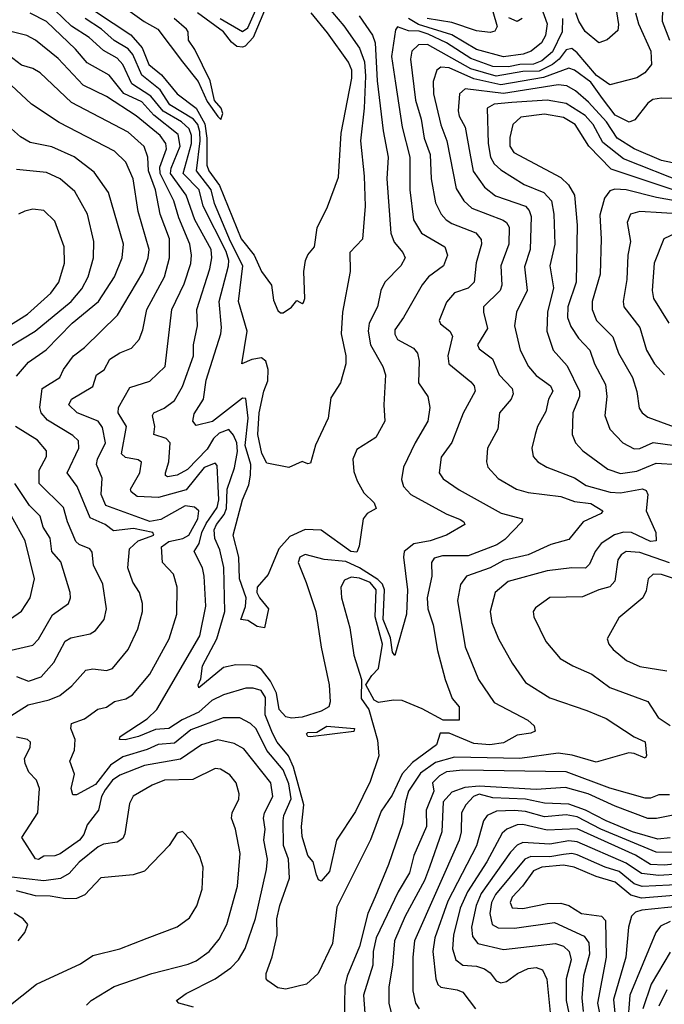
# Model space of a CAD drawing. Extents: x 1308313 to 1441400, y 959662 to 1036319.
# Tile 151 of 256: x 1322506 to 1324875, y 1002101 to 1005720. Entities that reach past the tile are written whole.
import ezdxf

# ---------------------------------------------------------------- set-up
doc = ezdxf.new("R2010")
doc.units = 0

msp = doc.modelspace()

# ---------------------------------------------------------------- linework, layer by layer
at = {"layer": '0CON10XD'}
for points in [[(1324880.3, 1006075), (1324873, 1006045), (1324880.6, 1005935), (1324871, 1005845), (1324867.8, 1005715), (1324894.6, 1005644.6)], [(1323753.8, 1005733.8), (1323802.7, 1005662.7), (1323812.8, 1005635), (1323820.8, 1005495), (1323841.9, 1005311.9), (1323860.3, 1005215), (1323856, 1005135), (1323870.7, 1004935), (1323882.1, 1004902.1), (1323914.5, 1004865), (1323922.9, 1004845), (1323907.5, 1004815), (1323847.9, 1004755), (1323834.1, 1004725), (1323821.6, 1004665), (1323791, 1004605), (1323786.6, 1004575), (1323796.2, 1004525), (1323840.7, 1004445), (1323851.1, 1004415), (1323844.6, 1004305), (1323848.8, 1004245), (1323815.3, 1004184.7), (1323745, 1004140), (1323730.6, 1004105), (1323735, 1004060), (1323746.1, 1004025), (1323771.7, 1003981.7), (1323809.5, 1003945), (1323817, 1003923), (1323784, 1003905), (1323769.2, 1003885), (1323754.2, 1003785), (1323745, 1003762.9), (1323723.8, 1003765), (1323615, 1003844.2), (1323555, 1003845.9), (1323499, 1003821), (1323458.5, 1003775), (1323419.5, 1003680.5), (1323378.9, 1003635), (1323378.2, 1003615), (1323388.2, 1003595), (1323421.4, 1003555), (1323405.6, 1003484.4), (1323379.4, 1003489.4), (1323345, 1003512.5), (1323318.8, 1003515), (1323336.2, 1003563.8), (1323338.8, 1003595), (1323314, 1003665), (1323312.3, 1003745), (1323291.3, 1003825), (1323324.9, 1003955.1), (1323349.1, 1004010.9), (1323355, 1004046), (1323355.6, 1004085), (1323335.3, 1004155), (1323346.6, 1004255), (1323337.7, 1004327.7), (1323325, 1004329.5), (1323215, 1004243.5), (1323155, 1004228.9), (1323142.8, 1004245), (1323148, 1004272), (1323182.1, 1004325), (1323192.2, 1004395), (1323246, 1004565), (1323248.4, 1004588.4), (1323239.7, 1004685), (1323274.2, 1004815), (1323274.5, 1004835.5), (1323265, 1004868.7), (1323180.8, 1005035), (1323166.3, 1005095), (1323107.2, 1005155), (1323137.8, 1005265), (1323138, 1005295), (1323128.8, 1005318.8), (1323101.5, 1005345), (1323034.1, 1005384.1), (1322988.6, 1005438.6), (1322918.8, 1005485), (1322885.3, 1005555.3), (1322865, 1005578.9), (1322815, 1005607.4), (1322762, 1005655), (1322696.4, 1005696.4), (1322604.7, 1005785)], [(1322851.9, 1005795), (1322963.8, 1005713.8), (1323014.6, 1005685), (1323104.7, 1005564.7), (1323162.6, 1005492.6), (1323195, 1005420), (1323235, 1005364), (1323246.2, 1005353.8), (1323252.9, 1005375), (1323246.7, 1005395), (1323222.8, 1005422.8), (1323206.6, 1005495), (1323150.7, 1005610.7), (1323126.7, 1005645), (1323125.8, 1005675), (1323119.2, 1005685), (1323074.5, 1005725)], [(1324405.7, 1005815), (1324445.2, 1005705), (1324438.5, 1005661.5), (1324424.7, 1005635), (1324386.1, 1005605), (1324356.3, 1005593.7), (1324285, 1005583.1), (1324185, 1005611.2), (1324094.1, 1005664.1), (1323972.5, 1005702.5), (1323935, 1005725.1)], [(1324769.3, 1005745), (1324780.4, 1005705), (1324826.4, 1005605), (1324828.9, 1005555), (1324803.3, 1005525), (1324775, 1005506.7), (1324675, 1005481.3), (1324626.1, 1005515), (1324555, 1005598.8), (1324535, 1005614), (1324515, 1005609.8), (1324489.6, 1005575), (1324464.8, 1005555), (1324415, 1005531.5), (1324355, 1005530.1), (1324257.2, 1005512.7), (1324165, 1005540.1), (1324005, 1005628.4), (1323972.1, 1005627.9), (1323948.1, 1005605), (1323942.4, 1005575), (1323960.7, 1005425), (1323982.1, 1005355), (1323992.6, 1005285), (1324014.9, 1005224.9), (1324018.5, 1005135), (1324035, 1005047.1), (1324055.2, 1005005.2), (1324074.2, 1004984.2), (1324095, 1004970.7), (1324183.1, 1004936.9), (1324202.7, 1004912.7), (1324203.4, 1004895), (1324184, 1004826), (1324177.2, 1004755), (1324155, 1004733.8), (1324105, 1004715.9), (1324075, 1004682.2), (1324048.5, 1004615), (1324052.7, 1004602.7), (1324087.3, 1004575), (1324097.1, 1004557.1), (1324079.8, 1004485), (1324083.9, 1004455), (1324165, 1004389.6), (1324176.1, 1004375), (1324180.8, 1004355), (1324136.3, 1004273.7), (1324094.3, 1004165.7), (1324055, 1004112.5), (1324048.2, 1004055), (1324062.8, 1004032.8), (1324121.6, 1003991.6), (1324276, 1003906), (1324353.8, 1003885), (1324351.4, 1003875), (1324289.9, 1003810.1), (1324260.2, 1003789.8), (1324155, 1003750.2), (1324060.9, 1003749.1), (1324029.4, 1003740.6), (1324020.3, 1003725), (1324020.5, 1003675), (1324004, 1003595), (1324007, 1003555), (1324026.4, 1003496.4), (1324042.2, 1003402.2), (1324070, 1003295), (1324095.5, 1003225), (1324121.8, 1003195), (1324121.2, 1003145), (1324062.9, 1003145), (1323985, 1003187.7), (1323912.2, 1003217.8), (1323880.3, 1003219.7), (1323825, 1003210), (1323809.5, 1003219.5), (1323778.8, 1003275), (1323800.3, 1003309.7), (1323825.7, 1003335), (1323839.5, 1003425), (1323813.2, 1003525), (1323816.3, 1003625), (1323795, 1003651.4), (1323755, 1003667.8), (1323725, 1003670.9), (1323700.3, 1003659.7), (1323687.2, 1003635), (1323689, 1003595), (1323720.3, 1003485), (1323734.2, 1003384.2), (1323763.1, 1003295), (1323761.6, 1003225), (1323790, 1003185), (1323821.5, 1003071.5), (1323826.7, 1003015), (1323795, 1002920), (1323740.3, 1002809.7), (1323670.5, 1002705), (1323645, 1002588.8), (1323615, 1002554), (1323605, 1002558.8), (1323596.9, 1002576.9), (1323585.3, 1002625), (1323565, 1002648.1), (1323545, 1002718), (1323541.9, 1002755), (1323550.7, 1002835), (1323513, 1002973), (1323494.2, 1003014.2), (1323453.2, 1003065), (1323435, 1003098.4), (1323408.7, 1003165), (1323409.5, 1003229.5), (1323394.5, 1003254.5), (1323365, 1003263.8), (1323337.4, 1003262.6), (1323255, 1003238.7), (1323212.2, 1003217.8), (1323164.7, 1003175), (1323103.1, 1003146.9), (1323055, 1003115.2), (1323005, 1003110.7), (1322942.5, 1003085), (1322893.8, 1003073.8), (1322872.9, 1003075), (1322875.7, 1003085), (1322975, 1003150), (1323010, 1003185), (1323168, 1003455), (1323190.9, 1003565), (1323184.8, 1003675), (1323178, 1003705), (1323147.1, 1003765), (1323165.6, 1003794.4), (1323175.9, 1003835), (1323192.1, 1003867.9), (1323232.2, 1003927.8), (1323237.9, 1003955), (1323235.7, 1004005.7), (1323231.8, 1004081.8), (1323225, 1004090.8), (1323185, 1004074.5), (1323118.3, 1003991.7), (1323016.6, 1003963.4), (1322937.9, 1003967.9), (1322915.9, 1003985), (1322913.5, 1003995), (1322947.8, 1004055), (1322954, 1004094), (1322941.9, 1004101.9), (1322895, 1004110.5), (1322880.6, 1004125), (1322898.4, 1004225), (1322868.6, 1004275), (1322869.2, 1004295), (1322911.3, 1004368.7), (1322985, 1004391.5), (1323041.2, 1004445), (1323065.7, 1004655), (1323110.8, 1004749.2), (1323135.8, 1004824.2), (1323138.3, 1004855), (1323132.2, 1004895), (1323091.3, 1004991.3), (1323073.1, 1005055), (1323022.3, 1005155), (1323021.6, 1005178.4), (1323045.5, 1005245.5), (1323043, 1005265), (1323022.7, 1005295), (1322935, 1005367), (1322825, 1005437.3), (1322739.9, 1005479.9), (1322647.3, 1005577.3), (1322565, 1005645.4), (1322532.1, 1005662.1), (1322445, 1005683.9)], [(1324500.9, 1005725), (1324499.9, 1005675), (1324465, 1005602.6), (1324425, 1005569.2), (1324395, 1005556.8), (1324345, 1005556), (1324303, 1005547), (1324245, 1005548.2), (1324165, 1005577.2), (1324074.5, 1005635), (1324007.5, 1005667.5), (1323975, 1005678.1), (1323935, 1005679.6), (1323895, 1005694.3), (1323887.2, 1005682.8), (1323872.3, 1005585), (1323887.2, 1005487.2), (1323912.3, 1005325), (1323940.6, 1005215), (1323940.2, 1005095), (1323953.8, 1004985), (1323983.2, 1004935), (1324068.5, 1004885), (1324078.5, 1004855), (1324064.5, 1004815), (1324008.8, 1004775), (1323985, 1004745.5), (1323917.3, 1004625), (1323885, 1004580), (1323885, 1004563.8), (1323894.8, 1004544.8), (1323953.3, 1004513.3), (1323968.5, 1004495), (1323974.7, 1004465), (1323971.9, 1004385), (1324006.9, 1004335), (1324013.3, 1004295), (1324006.5, 1004245), (1323959.7, 1004165), (1323916.9, 1004075), (1323909.6, 1004029.6), (1323916.4, 1004005), (1323943.6, 1003975), (1324073.5, 1003903.5), (1324125, 1003883.6), (1324139.2, 1003875), (1324142, 1003865), (1324075, 1003826), (1324014.8, 1003805.2), (1323955, 1003793.5), (1323920, 1003765), (1323916.4, 1003745), (1323931.7, 1003625), (1323928.4, 1003535), (1323885, 1003383.8), (1323876.2, 1003395), (1323868.6, 1003448.6), (1323842.7, 1003515), (1323847.1, 1003625), (1323839.4, 1003645), (1323822.7, 1003662.7), (1323755, 1003705.9), (1323705, 1003728.6), (1323625, 1003736.7), (1323555, 1003754.6), (1323535.6, 1003745), (1323530, 1003725), (1323558.9, 1003651.1), (1323594.7, 1003544.7), (1323613.8, 1003413.8), (1323643.2, 1003275), (1323647.2, 1003212.8), (1323642.9, 1003195), (1323615, 1003178.1), (1323545, 1003157.1), (1323505, 1003153.4), (1323485, 1003157.7), (1323460.4, 1003185), (1323450.2, 1003245), (1323428.6, 1003288.6), (1323395, 1003331.7), (1323375, 1003344.2), (1323355, 1003347.7), (1323300.6, 1003349.4), (1323255, 1003339.7), (1323164.6, 1003264.6), (1323162.2, 1003275), (1323172.7, 1003297.3), (1323178.5, 1003345), (1323230.7, 1003445), (1323260.1, 1003545), (1323256.7, 1003706.7), (1323241.5, 1003771.5), (1323223.3, 1003813.3), (1323221.4, 1003845), (1323229.7, 1003865), (1323258.5, 1003901.5), (1323266.4, 1003923.6), (1323268.5, 1003995), (1323296.5, 1004073.5), (1323306.4, 1004133.6), (1323304.4, 1004164.4), (1323292.6, 1004192.6), (1323275, 1004214.3), (1323239.4, 1004200.6), (1323218.8, 1004181.2), (1323195, 1004141.3), (1323122.8, 1004067.2), (1323085, 1004046.3), (1323050, 1004040), (1323042, 1004045), (1323042.1, 1004055), (1323054.3, 1004095), (1323059.4, 1004165), (1323045, 1004180.9), (1322999.4, 1004195), (1323002.9, 1004225), (1322994.7, 1004265), (1322999.4, 1004275), (1323038, 1004292), (1323075, 1004320.9), (1323105, 1004371.9), (1323145.2, 1004485), (1323145.2, 1004525), (1323160.2, 1004595), (1323157.8, 1004655), (1323205, 1004804.4), (1323212.8, 1004845), (1323210.3, 1004875), (1323150.4, 1004985), (1323118.7, 1005075), (1323061.2, 1005155), (1323062.6, 1005175), (1323096.4, 1005255), (1323088.3, 1005298.3), (1322999.1, 1005369.2), (1322955, 1005418.1), (1322889.5, 1005449.5), (1322835, 1005516.2), (1322755, 1005561.8), (1322711.8, 1005611.8), (1322605, 1005714), (1322545, 1005744)], [(1323635, 1005770.6), (1323697.7, 1005697.7), (1323754.8, 1005615), (1323773.3, 1005565), (1323777.1, 1005512.9), (1323772, 1005395), (1323759, 1005275), (1323772.5, 1005145), (1323775.7, 1005034.3), (1323766.7, 1004913.3), (1323720, 1004865), (1323720.4, 1004795), (1323693.1, 1004645), (1323687.9, 1004565), (1323705.3, 1004485), (1323705.3, 1004454.7), (1323685.5, 1004385), (1323649.7, 1004330.3), (1323640.6, 1004255), (1323593.8, 1004156.2), (1323575, 1004090), (1323565, 1004087.5), (1323545, 1004096), (1323495, 1004074), (1323415, 1004090), (1323396.2, 1004126.2), (1323382.2, 1004195), (1323386.9, 1004275), (1323403.5, 1004355), (1323417.8, 1004392.2), (1323420, 1004435), (1323411.1, 1004465), (1323395, 1004477.2), (1323359.1, 1004470.9), (1323322.9, 1004455), (1323342.8, 1004575), (1323310.3, 1004685), (1323326.7, 1004815), (1323281.2, 1004905), (1323221.9, 1005045), (1323209.6, 1005095), (1323155.7, 1005165), (1323169.6, 1005275), (1323168.4, 1005308.4), (1323160.6, 1005335), (1323145, 1005354.9), (1323057.8, 1005407.8), (1323022.6, 1005462.6), (1322955.8, 1005515.8), (1322921.8, 1005591.8), (1322905, 1005613.6), (1322853.6, 1005643.6), (1322807.2, 1005685), (1322747.3, 1005725)], [(1322785, 1005749.7), (1322915.1, 1005665.1), (1322956.8, 1005616.8), (1322980.9, 1005555), (1323027.2, 1005517.2), (1323085, 1005448), (1323155, 1005395.6), (1323187.1, 1005337.1), (1323194.4, 1005285), (1323193.6, 1005185), (1323201.4, 1005165), (1323241, 1005110.9), (1323320.3, 1004915), (1323368, 1004855), (1323394.8, 1004794.8), (1323431.8, 1004745), (1323438.9, 1004688.9), (1323455, 1004651.2), (1323465, 1004642.5), (1323475, 1004642.5), (1323505.9, 1004664.1), (1323525, 1004687.5), (1323545, 1004676.7), (1323549.5, 1004680.5), (1323554.2, 1004695.8), (1323550.4, 1004795), (1323556.5, 1004835), (1323565, 1004855.8), (1323589.4, 1004885), (1323599.4, 1004955), (1323637.1, 1005032.9), (1323678.5, 1005141.5), (1323687.3, 1005302.7), (1323726.9, 1005505), (1323726.6, 1005535), (1323715, 1005564.5), (1323638, 1005672), (1323577.3, 1005745)], [(1323406.4, 1005753.6), (1323365, 1005654.8), (1323335, 1005622.8), (1323325, 1005618.6), (1323305, 1005622.2), (1323285, 1005637.5), (1323255.5, 1005675), (1323160.3, 1005745)], [(1323243, 1005725), (1323325, 1005676.2), (1323345, 1005690.6), (1323373.9, 1005756.1)], [(1324245, 1005750), (1324260.6, 1005695), (1324252.5, 1005677.5), (1324235, 1005673.2), (1324185, 1005678.9), (1324095, 1005709.7), (1324004, 1005725)], [(1324697.1, 1005765), (1324707.3, 1005702.7), (1324705, 1005680.8), (1324665, 1005646.7), (1324635, 1005635.5), (1324585, 1005676.7), (1324561.9, 1005715), (1324550, 1005745)], [(1324352.9, 1005725), (1324335, 1005713.1), (1324303.6, 1005726.4)], [(1324235.5, 1003705.5), (1324148.1, 1003675), (1324126.1, 1003643.9), (1324115.3, 1003585), (1324144.1, 1003415), (1324192.7, 1003295), (1324250.1, 1003210.1), (1324374.4, 1003145), (1324397.1, 1003125), (1324400.5, 1003105), (1324385, 1003097.3), (1324335, 1003090), (1324285, 1003062.3), (1324234.8, 1003055.2), (1324175, 1003059.4), (1324085, 1003097.6), (1324052.2, 1003097.7), (1324038.2, 1003055), (1323950.4, 1002989.6), (1323911.9, 1002948.1), (1323875, 1002869.4), (1323835, 1002811.1), (1323795.9, 1002705.9), (1323671.9, 1002458.1), (1323656.1, 1002325), (1323603.2, 1002215), (1323560, 1002175), (1323485, 1002156.6), (1323455, 1002162), (1323417.8, 1002187.8), (1323412, 1002195), (1323411.9, 1002215), (1323434.7, 1002275.3), (1323453.1, 1002355), (1323451.9, 1002415), (1323462.9, 1002465), (1323497.8, 1002565), (1323494, 1002635), (1323476.5, 1002685), (1323474.9, 1002775), (1323477.4, 1002795), (1323503.7, 1002856.3), (1323495, 1002912), (1323475, 1002963), (1323414.5, 1003034.5), (1323375, 1003114.1), (1323355, 1003133.8), (1323315, 1003153.7), (1323254.2, 1003154.2), (1323135, 1003110.6), (1323075, 1003060.8), (1323015, 1003056.6), (1322975, 1003038.1), (1322885, 1003011.3), (1322840.2, 1002979.8), (1322785, 1002909.7), (1322715, 1002870.9), (1322701.4, 1002871.4), (1322695.3, 1002895), (1322707.4, 1002947.4), (1322690.7, 1002995), (1322707.6, 1003035), (1322710, 1003075), (1322694.6, 1003115), (1322696.4, 1003133.6), (1322745, 1003150.5), (1322793.8, 1003186.2), (1322825, 1003193.1), (1322855.3, 1003214.7), (1322896.1, 1003223.9), (1322921.3, 1003238.7), (1322985, 1003314.5), (1323055.4, 1003445), (1323084.1, 1003535), (1323085.3, 1003635), (1323071.7, 1003681.7), (1323030.7, 1003725), (1323027.4, 1003782.6), (1323055, 1003802.2), (1323106.2, 1003813.8), (1323128.1, 1003825), (1323160.6, 1003885), (1323164.2, 1003915), (1323148.9, 1003928.9), (1323115, 1003933.8), (1323025, 1003883.2), (1322985, 1003876.2), (1322822.9, 1003935), (1322805.7, 1003975), (1322809.6, 1004035), (1322788.9, 1004085), (1322792.6, 1004105), (1322821.7, 1004165), (1322811, 1004221), (1322794.8, 1004244.8), (1322717.9, 1004275), (1322686.5, 1004305), (1322696.7, 1004325), (1322775, 1004371.6), (1322788.2, 1004415), (1322816.5, 1004433.5), (1322838, 1004472), (1322874.3, 1004495.7), (1322917.6, 1004512.4), (1322945.7, 1004544.3), (1322959.2, 1004580.8), (1322973.5, 1004655), (1323039, 1004775), (1323057.5, 1004845), (1323057, 1004915), (1323022.3, 1005005), (1323006.1, 1005095), (1322980, 1005165), (1322977.1, 1005215), (1322964.5, 1005254.5), (1322905, 1005306.8), (1322696.3, 1005416.3), (1322582.1, 1005525), (1322555, 1005541.1), (1322513, 1005553), (1322465, 1005589.7)], [(1324955, 1005428.9), (1324865, 1005431.6), (1324833.3, 1005426.7), (1324815, 1005413.6), (1324767.3, 1005352.7), (1324746.9, 1005343.1), (1324695, 1005369), (1324648.9, 1005431.1), (1324605, 1005491.1), (1324545, 1005534.5), (1324525, 1005542.6), (1324432, 1005508), (1324275, 1005480.9), (1324175, 1005503.4), (1324085, 1005542.7), (1324054.4, 1005545.6), (1324038.9, 1005535), (1324026.6, 1005493.4), (1324027.1, 1005447.1), (1324054.3, 1005334.3), (1324076.7, 1005275), (1324110.2, 1005100.2), (1324138.8, 1005055), (1324167.6, 1005027.6), (1324283.5, 1004983.5), (1324295.9, 1004975), (1324305, 1004957.5), (1324304.4, 1004895), (1324275.2, 1004815), (1324278.9, 1004745), (1324271.8, 1004725), (1324211.5, 1004665), (1324210.8, 1004645), (1324225.3, 1004585), (1324189.3, 1004525), (1324195, 1004510), (1324243.6, 1004473.6), (1324268.8, 1004415), (1324316.2, 1004365), (1324320.4, 1004345), (1324313.1, 1004325), (1324269.6, 1004275), (1324263.1, 1004215), (1324226.2, 1004145), (1324222.1, 1004095), (1324227.5, 1004075), (1324265, 1004033.8), (1324332.5, 1003995), (1324375, 1003981.8), (1324495, 1003968.2), (1324545, 1003949.7), (1324605, 1003942.4), (1324650, 1003915), (1324643.1, 1003905), (1324577.7, 1003875), (1324525, 1003810), (1324458.5, 1003791.5), (1324375, 1003753), (1324285, 1003732.3), (1324235.5, 1003705.5)], [(1322464.4, 1003155), (1322537.8, 1003202.2), (1322615, 1003219.8), (1322653.7, 1003236.3), (1322698.1, 1003271.9), (1322750.1, 1003329.9), (1322775, 1003333.9), (1322825, 1003328.4), (1322847.8, 1003335), (1322905.4, 1003405), (1322940.7, 1003480.7), (1322957.3, 1003545), (1322957.8, 1003575), (1322946.9, 1003615), (1322922.5, 1003652.5), (1322903.3, 1003705), (1322910, 1003775), (1322942.2, 1003805), (1322998.9, 1003825), (1322995.3, 1003835), (1322925, 1003849.7), (1322851.6, 1003841.6), (1322820.4, 1003865), (1322765, 1003888.7), (1322717.2, 1004005), (1322680.9, 1004055), (1322723.7, 1004145), (1322722.2, 1004172.2), (1322702.1, 1004192.1), (1322608.4, 1004248.4), (1322584.8, 1004274.8), (1322580.5, 1004295), (1322589.5, 1004365), (1322653.6, 1004405), (1322668, 1004435), (1322704.8, 1004485.2), (1322745, 1004515.3), (1322865.5, 1004634.5), (1322958.8, 1004791.2), (1322978.4, 1004845), (1322982.5, 1004875), (1322942.3, 1005015), (1322923.8, 1005135), (1322896.5, 1005196.5), (1322855, 1005237.1), (1322651.8, 1005341.8), (1322549.9, 1005409.9), (1322475, 1005480)], [(1324905, 1005193.6), (1324865, 1005202.5), (1324765, 1005245.7), (1324701.9, 1005285), (1324662.4, 1005345), (1324596.6, 1005416.6), (1324548.6, 1005458.6), (1324516.7, 1005476.7), (1324485, 1005480.7), (1324285, 1005448.9), (1324144, 1005466), (1324122.6, 1005447.4), (1324117.7, 1005385), (1324121.7, 1005365), (1324143.4, 1005325), (1324160.3, 1005229.7), (1324172.9, 1005162.9), (1324214.8, 1005104.8), (1324255, 1005072.9), (1324364.9, 1005034.9), (1324378.6, 1005018.6), (1324386.4, 1004996.4), (1324382.3, 1004875), (1324362.2, 1004812.2), (1324371.2, 1004725), (1324332.6, 1004645), (1324324.3, 1004595), (1324345.8, 1004505), (1324376, 1004446), (1324405, 1004412.4), (1324457.7, 1004375), (1324465.3, 1004355), (1324450.4, 1004325), (1324439.9, 1004280.1), (1324410, 1004225), (1324400.8, 1004195), (1324388.2, 1004145), (1324393.5, 1004115), (1324410.6, 1004095), (1324444.3, 1004075), (1324545, 1004035.8), (1324588.5, 1004008.5), (1324676.9, 1003983.1), (1324715, 1003981.4), (1324795, 1003995.3), (1324809.4, 1003989.4), (1324814.6, 1003975), (1324809.3, 1003915), (1324844.2, 1003835), (1324845.2, 1003804.8), (1324825, 1003802.7), (1324755, 1003834.9), (1324725, 1003836.1), (1324693, 1003827), (1324643, 1003795), (1324621.3, 1003765), (1324601, 1003719), (1324585.6, 1003704.4), (1324535, 1003705.9), (1324445, 1003694.4), (1324302.1, 1003655), (1324253.8, 1003615), (1324235.9, 1003545), (1324241.2, 1003505), (1324266.2, 1003445), (1324316.2, 1003355), (1324365, 1003283.6), (1324455, 1003227.5), (1324591.2, 1003181.2), (1324662.3, 1003152.3), (1324765, 1003084.6), (1324805, 1003066.2), (1324810.4, 1003015), (1324805, 1003005.7), (1324765, 1003023.1), (1324744.6, 1003025.4), (1324625, 1002991.8), (1324537.3, 1003017.3), (1324485, 1003023.9), (1324345, 1003005.1), (1324105, 1003009.5), (1324035, 1002989.5), (1323979.5, 1002950.5), (1323935.7, 1002885), (1323923.8, 1002845), (1323913.6, 1002765), (1323862.2, 1002615), (1323813.3, 1002496.7), (1323785.4, 1002435), (1323755, 1002314.3), (1323710, 1002205), (1323701.7, 1002168.3), (1323698.8, 1002035)], [(1324955, 1005118.5), (1324725, 1005208.2), (1324649.4, 1005269.4), (1324614.3, 1005335), (1324585, 1005367.7), (1324515, 1005412.6), (1324445, 1005424.3), (1324315, 1005416.1), (1324249.7, 1005410.3), (1324224.6, 1005395), (1324228, 1005265), (1324236.5, 1005215), (1324250.4, 1005190.4), (1324275, 1005168.1), (1324360, 1005115), (1324433.2, 1005085), (1324461, 1005055), (1324469.8, 1005005), (1324472.7, 1004895), (1324455.3, 1004815), (1324468.3, 1004735), (1324446.1, 1004645), (1324443.2, 1004575), (1324467.1, 1004505), (1324517.9, 1004447.9), (1324563.3, 1004355), (1324563.3, 1004335), (1324539.7, 1004275), (1324537.3, 1004195), (1324548.8, 1004165), (1324576.4, 1004135), (1324668.5, 1004068.5), (1324715, 1004051.6), (1324775, 1004061.2), (1324845, 1004089.6), (1324925.2, 1004085.2)], [(1324945, 1005082.8), (1324680.7, 1005170.7), (1324597.8, 1005255), (1324547.3, 1005335), (1324505, 1005361), (1324435, 1005373.2), (1324348, 1005362), (1324319.2, 1005335), (1324307.2, 1005287.2), (1324307.6, 1005255), (1324322.6, 1005232.6), (1324495, 1005140.5), (1324523.3, 1005113.3), (1324545.2, 1005075.2), (1324555.2, 1004965), (1324551, 1004755), (1324520.3, 1004665), (1324519.4, 1004625), (1324532.2, 1004592.2), (1324559.5, 1004549.5), (1324601.8, 1004505), (1324619.2, 1004455), (1324658.9, 1004378.9), (1324664.7, 1004335), (1324657.3, 1004265), (1324675, 1004215.6), (1324722.5, 1004165), (1324765, 1004142.9), (1324785, 1004144.3), (1324835, 1004165.6), (1325020.9, 1004140.9)], [(1322495, 1004410), (1322538.3, 1004461.7), (1322603.3, 1004506.7), (1322699.2, 1004605), (1322795.7, 1004685), (1322855, 1004774.5), (1322882.9, 1004845), (1322887.9, 1004895), (1322832.9, 1005085), (1322779.6, 1005159.6), (1322706.1, 1005216.1), (1322625, 1005253.3), (1322545, 1005269.1), (1322509.9, 1005289.9), (1322465, 1005329.1)], [(1322464.7, 1004515), (1322563.9, 1004575), (1322695.3, 1004685), (1322735, 1004731.1), (1322757.6, 1004775), (1322777.8, 1004845), (1322779.3, 1004905), (1322755.3, 1005005), (1322709.1, 1005089.1), (1322654.8, 1005134.8), (1322605, 1005158.1), (1322495, 1005170)], [(1325045, 1005030.9), (1324846.2, 1005066.2), (1324735, 1005094.8), (1324693.2, 1005096.8), (1324675, 1005091.5), (1324656.1, 1005063.9), (1324638.5, 1005001.5), (1324643.1, 1004915), (1324639.3, 1004785), (1324610.7, 1004685), (1324610, 1004655), (1324626.7, 1004615), (1324686, 1004555), (1324706.9, 1004495), (1324758.1, 1004405), (1324773.9, 1004353.9), (1324782.7, 1004292.7), (1324793.6, 1004275), (1324815, 1004258.7), (1324945, 1004211.2)], [(1322348.4, 1004521.6), (1322535, 1004637.7), (1322621.4, 1004715), (1322650, 1004755), (1322671.6, 1004825), (1322670, 1004885), (1322635, 1004980), (1322595, 1005018.5), (1322555, 1005023.5), (1322525, 1005016.5), (1322502.5, 1005005)], [(1324945.1, 1005004.9), (1324785, 1005015.6), (1324751.8, 1005005), (1324738.4, 1004975), (1324751.6, 1004905), (1324741, 1004855), (1324737.4, 1004765), (1324724.2, 1004685), (1324727.2, 1004665), (1324785, 1004588.5), (1324810.5, 1004505), (1324839.4, 1004455), (1324876.1, 1004415)], [(1324917.5, 1004935), (1324873.8, 1004915), (1324838.2, 1004825), (1324830.5, 1004725), (1324835.2, 1004695.2), (1324891.9, 1004605)], [(1322495, 1003306.2), (1322539.3, 1003289.3), (1322585.5, 1003304.5), (1322632.4, 1003357.6), (1322673.8, 1003436.2), (1322695, 1003447.6), (1322765, 1003463.3), (1322785.3, 1003474.7), (1322816.9, 1003515), (1322826, 1003555), (1322811.9, 1003645), (1322777.6, 1003715), (1322773.4, 1003763.4), (1322764.2, 1003775), (1322725, 1003790.7), (1322712.4, 1003802.4), (1322681.7, 1003875), (1322667.2, 1003927.2), (1322578.1, 1004015), (1322578.4, 1004065), (1322605.3, 1004115), (1322605.2, 1004135.2), (1322572.2, 1004175), (1322490.8, 1004225)], [(1322475, 1003402.3), (1322555, 1003421.8), (1322575, 1003443.6), (1322627.6, 1003532.4), (1322685.3, 1003574.7), (1322693.1, 1003595), (1322692.5, 1003615), (1322657.2, 1003727.2), (1322625, 1003765.6), (1322619, 1003815), (1322592.6, 1003855), (1322581.2, 1003895), (1322542.4, 1003935), (1322488.4, 1004015)], [(1322472.5, 1003517.5), (1322513.6, 1003546.4), (1322544.7, 1003595), (1322560.3, 1003665), (1322526.1, 1003805), (1322476.3, 1003895)], [(1324895, 1003723.8), (1324785, 1003762.3), (1324735, 1003765.3), (1324716.6, 1003753.4), (1324704.8, 1003735.2), (1324693.4, 1003656.6), (1324675, 1003635.3), (1324634.8, 1003625.2), (1324575, 1003599.1), (1324455, 1003596.2), (1324402.1, 1003557.9), (1324393.3, 1003545), (1324395.5, 1003525), (1324440, 1003435), (1324492.6, 1003372.6), (1324539.2, 1003345), (1324608.9, 1003315), (1324675, 1003265.9), (1324814.8, 1003214.8), (1324852.3, 1003155), (1324896.5, 1003126.5)], [(1325045, 1003621.5), (1324865, 1003681.2), (1324835, 1003682.7), (1324816.2, 1003665), (1324809.3, 1003620.7), (1324797.1, 1003595), (1324708.7, 1003521.3), (1324665.6, 1003445), (1324671.1, 1003425), (1324687.5, 1003405), (1324736.9, 1003365), (1324785, 1003343.4), (1324885, 1003326.8)], [(1323575, 1003084), (1323565, 1003086), (1323560.5, 1003095), (1323565, 1003100.6), (1323598.8, 1003101.2), (1323635, 1003123.3), (1323736.8, 1003115), (1323735, 1003103.8), (1323575, 1003084)], [(1323145, 1002091.2), (1323091.2, 1002105), (1323083.3, 1002115), (1323118.7, 1002141.3), (1323225.2, 1002194.8), (1323282.3, 1002235), (1323310, 1002265), (1323335, 1002306.9), (1323373.4, 1002416.6), (1323413.6, 1002596.4), (1323416.8, 1002635), (1323404, 1002705), (1323409, 1002745), (1323401.9, 1002785), (1323406.2, 1002805), (1323436.5, 1002865), (1323429.5, 1002915), (1323330.4, 1003040.4), (1323295, 1003060.2), (1323235, 1003073.5), (1323175, 1003055.2), (1323097.7, 1003002.3), (1322965, 1002979.4), (1322875, 1002943.4), (1322847.7, 1002925), (1322820.5, 1002889.5), (1322807.7, 1002865), (1322795.8, 1002814.2), (1322755, 1002761.1), (1322741.7, 1002725), (1322726.5, 1002705), (1322655, 1002653.8), (1322635, 1002646.6), (1322595, 1002645.4), (1322575, 1002633.1), (1322565, 1002635.7), (1322514.3, 1002714.3), (1322572.9, 1002805), (1322579.7, 1002895), (1322568.5, 1002925), (1322540.4, 1002955), (1322526, 1002986), (1322524.7, 1003005), (1322544.6, 1003045), (1322545.6, 1003065), (1322534.7, 1003074.7), (1322495, 1003083)], [(1322752.2, 1002097.8), (1322769.4, 1002115), (1322853.2, 1002166.8), (1322992, 1002215), (1323125, 1002248.3), (1323155, 1002260.8), (1323202.9, 1002295), (1323239.5, 1002340.5), (1323267.6, 1002395), (1323307, 1002535), (1323316.6, 1002655), (1323299.2, 1002745), (1323284.7, 1002785), (1323287.8, 1002805), (1323311.8, 1002855), (1323313.2, 1002875), (1323302.3, 1002915), (1323278.5, 1002945), (1323245, 1002965.3), (1323225, 1002968), (1323142.7, 1002927.3), (1323039.2, 1002925), (1322993.2, 1002906.8), (1322923.9, 1002866.1), (1322909.8, 1002839.8), (1322892.7, 1002727.3), (1322885, 1002710.6), (1322865, 1002697.7), (1322815, 1002690.3), (1322795, 1002680), (1322725, 1002623.9), (1322688.6, 1002581.4), (1322656.3, 1002563.7), (1322595, 1002554.9), (1322465, 1002569.7)], [(1324895, 1002871.1), (1324855, 1002870.9), (1324825, 1002859.2), (1324805, 1002859.4), (1324675, 1002896.1), (1324515, 1002955.5), (1324135, 1002961.8), (1324075, 1002955.1), (1324049, 1002941), (1324023.1, 1002915), (1324028.5, 1002885), (1323999.8, 1002815), (1324001.2, 1002755), (1323955, 1002648.5), (1323939.4, 1002585), (1323897.7, 1002515), (1323816.6, 1002345), (1323805.6, 1002295), (1323804.8, 1002245), (1323769.4, 1002135), (1323784.7, 1001935)], [(1324951.3, 1002805), (1324846.2, 1002783.8), (1324815, 1002784.7), (1324695, 1002829.3), (1324595.4, 1002875), (1324512.2, 1002897.8), (1324405, 1002891.1), (1324195, 1002903.1), (1324142, 1002898), (1324095, 1002880.6), (1324063.2, 1002845), (1324058.2, 1002735), (1324012.3, 1002605), (1323993.6, 1002556.4), (1323923, 1002425), (1323883.7, 1002335), (1323877, 1002245), (1323863.5, 1002165), (1323863.6, 1002103.6), (1323883.5, 1002023.5)], [(1324897, 1002713), (1324851.3, 1002708.7), (1324758.4, 1002735), (1324661.9, 1002775), (1324585.4, 1002815.4), (1324525, 1002836.4), (1324435, 1002841.1), (1324365, 1002855.3), (1324245, 1002860.2), (1324195, 1002873.4), (1324174.8, 1002865), (1324145.8, 1002835), (1324130.6, 1002805), (1324128.6, 1002735), (1324121.9, 1002705), (1323957.7, 1002335), (1323950.7, 1002275), (1323951.3, 1002151.3), (1323961.2, 1002105), (1323974.6, 1002085)], [(1325045, 1002658.9), (1324845, 1002661), (1324642.6, 1002745), (1324555, 1002790.6), (1324515, 1002797.3), (1324435, 1002790.4), (1324365, 1002810.1), (1324325, 1002813.9), (1324258.3, 1002811.7), (1324224.2, 1002795.8), (1324210.7, 1002775), (1324185, 1002683.8), (1324079.8, 1002480.2), (1324032.7, 1002345), (1324025.2, 1002295), (1324035.2, 1002195.2), (1324043.5, 1002173.5), (1324054, 1002164), (1324114.8, 1002154.8), (1324135, 1002146.2), (1324182.1, 1002085)], [(1324995, 1002624.3), (1324875, 1002612.1), (1324824.7, 1002615), (1324769.2, 1002649.2), (1324555, 1002746.5), (1324445, 1002740.8), (1324355, 1002762.1), (1324335, 1002761.4), (1324296.2, 1002745), (1324280.1, 1002729.9), (1324223.4, 1002625), (1324152, 1002515), (1324125.3, 1002454.7), (1324101.3, 1002355), (1324097.6, 1002305), (1324109.4, 1002265), (1324135, 1002245.2), (1324185, 1002240.9), (1324215, 1002231.2), (1324235, 1002217.1), (1324258.1, 1002188.1), (1324275, 1002180), (1324295, 1002184.7), (1324336.2, 1002215), (1324375, 1002233.3), (1324405, 1002236.2), (1324428.1, 1002228.1), (1324444, 1002194), (1324463, 1001997)], [(1322460.2, 1002089.8), (1322568.6, 1002175), (1322730.2, 1002249.8), (1322775, 1002280.4), (1322875, 1002304.6), (1322975, 1002344.6), (1323085, 1002385.5), (1323130.6, 1002419.4), (1323157.4, 1002462.6), (1323176.8, 1002525), (1323180.8, 1002605), (1323168.5, 1002645), (1323135.7, 1002705), (1323105, 1002736.7), (1323085, 1002730), (1323055.7, 1002685), (1322965, 1002590.9), (1322923.5, 1002576.5), (1322805, 1002566.4), (1322745.9, 1002504.1), (1322715, 1002490.5), (1322675, 1002488.3), (1322618.6, 1002498.6), (1322565, 1002500.2), (1322495, 1002518)], [(1325005, 1002584.7), (1324855.9, 1002574.1), (1324791.8, 1002581.8), (1324735, 1002620.1), (1324555, 1002698.8), (1324525, 1002701.6), (1324455, 1002690.1), (1324355, 1002696.2), (1324335, 1002686.1), (1324310.1, 1002659.9), (1324202, 1002508), (1324183.6, 1002465), (1324167.1, 1002385), (1324170, 1002350), (1324189.6, 1002325), (1324285, 1002302.4), (1324475, 1002325.2), (1324505, 1002315.2), (1324525.8, 1002295.8), (1324532.8, 1002265), (1324514.9, 1002195.1), (1324514.9, 1002115), (1324537.8, 1002005)], [(1324995, 1002544.4), (1324794.3, 1002534.3), (1324765, 1002544.4), (1324709.6, 1002589.6), (1324658.4, 1002605), (1324555, 1002650.9), (1324535, 1002655.5), (1324505, 1002651.6), (1324455, 1002643.2), (1324385, 1002644.6), (1324362.7, 1002635), (1324254.6, 1002505), (1324240, 1002475), (1324234.5, 1002434.5), (1324242.8, 1002395), (1324265, 1002381.9), (1324325, 1002381.2), (1324472.5, 1002402.5), (1324581.5, 1002351.5), (1324597.6, 1002327.6), (1324600.1, 1002285), (1324578.4, 1002205), (1324572.7, 1002125), (1324577.2, 1002075)], [(1324985, 1002507.3), (1324791.9, 1002491.9), (1324752.9, 1002502.9), (1324695, 1002549.6), (1324625, 1002570.8), (1324543.8, 1002605), (1324505, 1002612.1), (1324425, 1002605.3), (1324395, 1002591.7), (1324354.9, 1002535.1), (1324316.8, 1002495), (1324309.5, 1002475), (1324315.8, 1002455.8), (1324355, 1002452.9), (1324445, 1002472), (1324495, 1002473.3), (1324524.5, 1002464.5), (1324570.8, 1002435), (1324645, 1002425.3), (1324659, 1002409), (1324661.4, 1002275), (1324630.3, 1002105), (1324651.7, 1001995)], [(1324983.5, 1002466.5), (1324792.6, 1002447.4), (1324769.6, 1002440.4), (1324755.3, 1002425), (1324744.3, 1002385), (1324734.4, 1002275), (1324688.3, 1002118.3), (1324706.2, 1001945)], [(1322500.8, 1002335), (1322525.7, 1002365), (1322536, 1002395), (1322519.2, 1002415), (1322485.8, 1002435.8)], [(1324896.7, 1002405), (1324861.4, 1002388.6), (1324844.4, 1002365.6), (1324748.5, 1002135), (1324739.6, 1002025)], [(1324897.3, 1002292.7), (1324826.9, 1002175), (1324796.5, 1002085)], [(1324884.5, 1002155), (1324855.8, 1002094.2)]]:
    msp.add_lwpolyline(points, dxfattribs=at)

doc.saveas('drawing.dxf')
